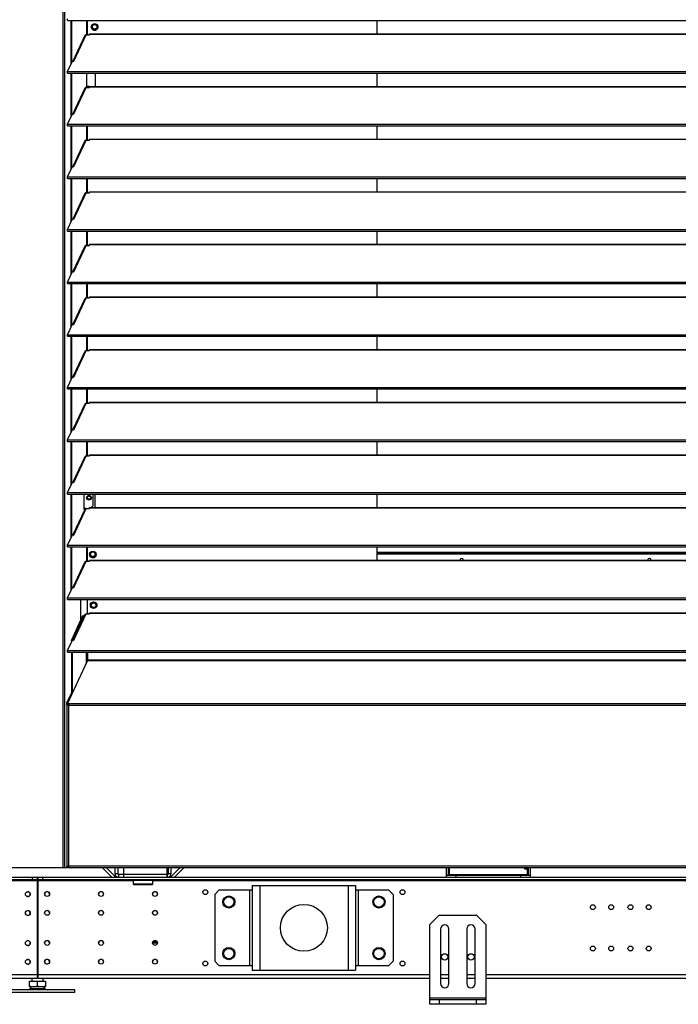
# Model space of a CAD drawing. Header units: millimetres. Extents: x 0 to 39823, y 0 to 11880.
# Tile 14 of 83: x 15198 to 15899, y 8747 to 9796. Entities that reach past the tile are written whole.
import ezdxf

# ---------------------------------------------------------------- set-up
doc = ezdxf.new("R2010")
doc.units = ezdxf.units.MM

msp = doc.modelspace()

# ---------------------------------------------------------------- linework, layer by layer
at = {"color": 7, "linetype": 'Continuous', "lineweight": 25, "ltscale": 20}
for p, q in [((15243.5, 10451.7), (15243.5, 8892.1)), ((15245.2, 10452.2), (15245.2, 8892.1)), ((15248.6, 9795), (15248.6, 9796.6)), ((15248.6, 9795), (16809.4, 9795)), ((15252.3, 9748.4), (15252.3, 9795)), ((15253.2, 9750.4), (15253.2, 9795)), ((15269, 9779.7), (15269, 9795)), ((15270, 9779.7), (15270, 9795)), ((15274.9, 9789.7), (15275.3, 9789.4)), ((15578.5, 9780.8), (15578.5, 9795)), ((15267, 9778.8), (15254.3, 9751.6)), ((15255.3, 9751.5), (15268.5, 9779.7)), ((15268.5, 9779.7), (15272, 9779.7)), ((15272, 9779.7), (15272, 9780.8)), ((15272, 9780.8), (16786, 9780.8)), ((15272, 9780.5), (16786, 9780.5)), ((15279.6, 9786.9), (15280.1, 9786.7)), ((15248.6, 9740.5), (15253.8, 9751.7)), ((15253.8, 9751.7), (15255.3, 9751.5)), ((15248.6, 9740.5), (16809.4, 9740.5)), ((15248.6, 9738.9), (15248.6, 9740.5)), ((15248.6, 9738.9), (16809.4, 9738.9)), ((15252.3, 9692.3), (15252.3, 9738.9)), ((15253.2, 9694.3), (15253.2, 9738.9)), ((15268.9, 9738.9), (15268.9, 9724.5)), ((15278, 9738.9), (15278, 9724.7)), ((15578.5, 9724.7), (15578.5, 9738.9)), ((15267, 9722.7), (15254.3, 9695.5)), ((15255.3, 9695.4), (15268.5, 9723.6)), ((15268.5, 9723.6), (15272, 9723.6)), ((15272, 9724.5), (15268.9, 9724.5)), ((15269, 9723.6), (15269, 9724.5)), ((15270, 9723.6), (15270, 9724.5)), ((15272, 9723.6), (15272, 9724.7)), ((15272, 9724.7), (16786, 9724.7)), ((15272, 9724.4), (16786, 9724.4)), ((15248.6, 9684.4), (15253.8, 9695.6)), ((15253.8, 9695.6), (15255.3, 9695.4)), ((15248.6, 9682.8), (15248.6, 9684.4)), ((15248.6, 9684.4), (16809.4, 9684.4)), ((15248.6, 9682.8), (16809.4, 9682.8)), ((15252.3, 9636.2), (15252.3, 9682.8)), ((15253.2, 9638.2), (15253.2, 9682.8)), ((15269, 9667.5), (15269, 9682.8)), ((15270, 9667.5), (15270, 9682.8)), ((15578.5, 9668.6), (15578.5, 9682.8)), ((15267, 9666.6), (15254.3, 9639.4)), ((15255.3, 9639.3), (15268.5, 9667.5)), ((15268.5, 9667.5), (15272, 9667.5)), ((15272, 9667.5), (15272, 9668.6)), ((15272, 9668.6), (16786, 9668.6)), ((15272, 9668.3), (16786, 9668.3)), ((15248.6, 9628.3), (15253.8, 9639.5)), ((15253.8, 9639.5), (15255.3, 9639.3)), ((15248.6, 9626.7), (15248.6, 9628.3)), ((15248.6, 9628.3), (16809.4, 9628.3)), ((15248.6, 9626.7), (16809.4, 9626.7)), ((15252.3, 9580.1), (15252.3, 9626.7)), ((15253.2, 9582.1), (15253.2, 9626.7)), ((15269, 9611.4), (15269, 9626.7)), ((15270, 9611.4), (15270, 9626.7)), ((15578.5, 9612.5), (15578.5, 9626.7)), ((15255.3, 9583.2), (15268.5, 9611.4)), ((15268.5, 9611.4), (15272, 9611.4)), ((15272, 9611.4), (15272, 9612.5)), ((15272, 9612.5), (16786, 9612.5)), ((15272, 9612.2), (16786, 9612.2)), ((15267, 9610.6), (15254.3, 9583.3)), ((15248.6, 9572.2), (15253.8, 9583.4)), ((15253.8, 9583.4), (15255.3, 9583.2)), ((15248.6, 9572.2), (16809.4, 9572.2)), ((15248.6, 9570.6), (15248.6, 9572.2)), ((15248.6, 9570.6), (16809.4, 9570.6)), ((15252.3, 9524), (15252.3, 9570.6)), ((15253.2, 9526.1), (15253.2, 9570.6)), ((15269, 9555.3), (15269, 9570.6)), ((15270, 9555.3), (15270, 9570.6)), ((15578.5, 9556.4), (15578.5, 9570.6)), ((15267, 9554.5), (15254.3, 9527.3)), ((15255.3, 9527.1), (15268.5, 9555.3)), ((15268.5, 9555.3), (15272, 9555.3)), ((15272, 9555.3), (15272, 9556.4)), ((15272, 9556.4), (16786, 9556.4)), ((15272, 9556.2), (16786, 9556.2)), ((15248.6, 9516.1), (15253.8, 9527.3)), ((15253.8, 9527.3), (15255.3, 9527.1)), ((15248.6, 9516.1), (16809.4, 9516.1)), ((15248.6, 9514.5), (15248.6, 9516.1)), ((15248.6, 9514.5), (16809.4, 9514.5)), ((15252.3, 9467.9), (15252.3, 9514.5)), ((15253.2, 9470), (15253.2, 9514.5)), ((15269, 9499.3), (15269, 9514.5)), ((15270, 9499.3), (15270, 9514.5)), ((15578.5, 9500.4), (15578.5, 9514.5)), ((15267, 9498.4), (15254.3, 9471.2)), ((15255.3, 9471), (15268.5, 9499.3)), ((15268.5, 9499.3), (15272, 9499.3)), ((15272, 9499.3), (15272, 9500.4)), ((15272, 9500.4), (16786, 9500.4)), ((15272, 9500.1), (16786, 9500.1)), ((15248.6, 9460), (15253.8, 9471.2)), ((15253.8, 9471.2), (15255.3, 9471)), ((15248.6, 9460), (16809.4, 9460)), ((15248.6, 9458.4), (15248.6, 9460)), ((15248.6, 9458.4), (16809.4, 9458.4)), ((15252.3, 9411.8), (15252.3, 9458.4)), ((15253.2, 9413.9), (15253.2, 9458.4)), ((15269, 9443.2), (15269, 9458.4)), ((15270, 9443.2), (15270, 9458.4)), ((15578.5, 9444.3), (15578.5, 9458.4)), ((15255.3, 9414.9), (15268.5, 9443.2)), ((15268.5, 9443.2), (15272, 9443.2)), ((15272, 9443.2), (15272, 9444.3)), ((15272, 9444.3), (16786, 9444.3)), ((15272, 9444), (16786, 9444)), ((15267, 9442.3), (15254.3, 9415.1)), ((15248.6, 9404), (15253.8, 9415.1)), ((15253.8, 9415.1), (15255.3, 9414.9)), ((15248.6, 9404), (16809.4, 9404)), ((15248.6, 9402.3), (15248.6, 9404)), ((15248.6, 9402.3), (16809.4, 9402.3)), ((15252.3, 9355.7), (15252.3, 9402.3)), ((15253.2, 9357.8), (15253.2, 9402.3)), ((15269, 9387.1), (15269, 9402.3)), ((15270, 9387.1), (15270, 9402.3)), ((15578.5, 9388.2), (15578.5, 9402.3)), ((15267, 9386.2), (15254.3, 9359)), ((15255.3, 9358.8), (15268.5, 9387.1)), ((15268.5, 9387.1), (15272, 9387.1)), ((15272, 9387.1), (15272, 9388.2)), ((15272, 9388.2), (16786, 9388.2)), ((15272, 9387.9), (16786, 9387.9)), ((15248.6, 9347.9), (15253.8, 9359.1)), ((15253.8, 9359.1), (15255.3, 9358.8)), ((15248.6, 9347.9), (16809.4, 9347.9)), ((15248.6, 9346.2), (15248.6, 9347.9)), ((15248.6, 9346.2), (16809.4, 9346.2)), ((15252.3, 9299.7), (15252.3, 9346.2)), ((15253.2, 9301.7), (15253.2, 9346.2)), ((15269, 9331), (15269, 9346.2)), ((15270, 9331), (15270, 9346.2)), ((15578.5, 9332.1), (15578.5, 9346.2)), ((15267, 9330.1), (15254.3, 9302.9)), ((15255.3, 9302.7), (15268.5, 9331)), ((15268.5, 9331), (15272, 9331)), ((15272, 9331), (15272, 9332.1)), ((15272, 9332.1), (16786, 9332.1)), ((15272, 9331.8), (16786, 9331.8)), ((15248.6, 9291.8), (15253.8, 9303)), ((15253.8, 9303), (15255.3, 9302.7)), ((15248.6, 9290.1), (15248.6, 9291.8)), ((15248.6, 9291.8), (16809.4, 9291.8)), ((15248.6, 9290.1), (16809.4, 9290.1)), ((15252.3, 9243.6), (15252.3, 9290.1)), ((15253.2, 9245.6), (15253.2, 9290.1)), ((15266.2, 9273.7), (15266.2, 9290.1)), ((15275.5, 9290.1), (15275.5, 9277.9)), ((15278, 9276), (15278, 9290.1)), ((15578.5, 9276), (15578.5, 9290.1)), ((15272, 9274.9), (15272, 9276)), ((15272, 9276), (16786, 9276)), ((15272, 9275.7), (16786, 9275.7)), ((15273.6, 9276), (15275.5, 9277.9)), ((15267, 9274), (15254.3, 9246.8)), ((15255.3, 9246.6), (15268.5, 9274.9)), ((15268.2, 9274.9), (15266.2, 9274.9)), ((15266.2, 9273.7), (15266.8, 9273.7)), ((15268.5, 9274.9), (15272, 9274.9)), ((15248.6, 9235.7), (15253.8, 9246.9)), ((15253.8, 9246.9), (15255.3, 9246.6)), ((15248.6, 9234.1), (15248.6, 9235.7)), ((15248.6, 9235.7), (16809.4, 9235.7)), ((15248.6, 9234.1), (16809.4, 9234.1)), ((15252.3, 9188.9), (15252.3, 9234.1)), ((15253.2, 9189.5), (15253.2, 9234.1)), ((15269, 9218.8), (15269, 9234.1)), ((15270, 9218.8), (15270, 9234.1)), ((15578.5, 9219.9), (15578.5, 9234.1)), ((15578.5, 9233.7), (15578.8, 9234.1)), ((15272.4, 9224.3), (15272.2, 9224.5)), ((15272.9, 9224.6), (15273.4, 9224.9)), ((15277.6, 9227.3), (15278.1, 9227.6)), ((15578.5, 9228.2), (16021.5, 9228.2)), ((15578.5, 9227), (16021.5, 9227)), ((16021.5, 9226.4), (15578.5, 9226.4)), ((15657.1, 9226.5), (15657.1, 9226.4)), ((15657.4, 9226.9), (15662.9, 9226.7)), ((15657.4, 9226.9), (15658.1, 9226.9)), ((15662.8, 9226.7), (15658.1, 9226.9)), ((15661.6, 9226.9), (15666.3, 9226.7)), ((15661.6, 9226.9), (15662.3, 9226.9)), ((15661.6, 9226.9), (15661.6, 9226.8)), ((15667.9, 9226.7), (15662.3, 9226.9)), ((15662.3, 9226.9), (15667.8, 9226.7)), ((15662.8, 9226.7), (15666.3, 9226.7)), ((15662.9, 9226.7), (15663, 9226.7)), ((15663, 9226.7), (15667.9, 9226.7)), ((15667.8, 9226.7), (15667.9, 9226.7)), ((15736.3, 9227), (15736.3, 9226.4)), ((15737.2, 9227), (15737.2, 9226.4)), ((15739.1, 9227), (15739.1, 9226.4)), ((15768.6, 9226.7), (15768.6, 9226.4)), ((15771.4, 9227), (15774.3, 9226.9)), ((15774.3, 9226.9), (15772.1, 9227)), ((15773, 9227), (15773, 9227)), ((15774.1, 9226.5), (15774.2, 9226.5)), ((15774.7, 9226.5), (15774.2, 9226.5)), ((15774.2, 9226.4), (15774.2, 9226.5)), ((15774.3, 9226.9), (15774.4, 9226.9)), ((15774.3, 9226.9), (15777.8, 9226.9)), ((15774.4, 9226.9), (15779.3, 9226.9)), ((15779.6, 9226.5), (15774.7, 9226.5)), ((15774.7, 9226.5), (15774.7, 9226.4)), ((15775.6, 9227), (15777.8, 9226.9)), ((15779.3, 9226.9), (15776.3, 9227)), ((15776.3, 9227), (15779.2, 9226.9)), ((15779.2, 9226.9), (15779.3, 9226.9)), ((15779.6, 9226.4), (15779.6, 9226.5)), ((15779.6, 9226.5), (15779.7, 9226.5)), ((15779.7, 9226.4), (15779.7, 9226.5)), ((15803.4, 9227), (15803.4, 9226.4)), ((15803.8, 9227), (15803.8, 9226.4)), ((15804.1, 9227), (15804.1, 9226.4)), ((15806.4, 9227), (15806.4, 9226.4)), ((15859.9, 9226.4), (15859.7, 9227)), ((15267, 9217.9), (15254.3, 9190.7)), ((15255.3, 9190.6), (15268.5, 9218.8)), ((15268.5, 9218.8), (15272, 9218.8)), ((15272, 9218.8), (15272, 9219.9)), ((15272, 9219.9), (16786, 9219.9)), ((15272, 9219.6), (16786, 9219.6)), ((15248.6, 9179.6), (15253.8, 9190.8)), ((15252.5, 9188), (15252.3, 9188.9)), ((15252.3, 9188.9), (15252.9, 9188.9)), ((15253.8, 9190.8), (15255.3, 9190.6)), ((15248.6, 9179.6), (16809.4, 9179.6)), ((15248.6, 9178), (15248.6, 9179.6)), ((15248.6, 9178), (16809.4, 9178)), ((15262.5, 9178), (15262.5, 9155.5)), ((15269.8, 9162.7), (15269.8, 9178)), ((15273.8, 9173.3), (15274.3, 9173)), ((15278.5, 9170.6), (15279, 9170.3)), ((15252.7, 9134.3), (15265, 9160.9)), ((15253.6, 9134.3), (15266, 9160.9)), ((15267, 9161.8), (15254.3, 9134.6)), ((15255.3, 9134.5), (15268.5, 9162.7)), ((15265, 9160.9), (15266.5, 9160.9)), ((15268.5, 9162.7), (15272, 9162.7)), ((15272, 9162.7), (15272, 9163.8)), ((15272, 9163.8), (16786, 9163.8)), ((15272, 9163.5), (16786, 9163.5)), ((15248.6, 9123.5), (15253.8, 9134.7)), ((15252.7, 9134.3), (15253.6, 9134.3)), ((15252.7, 9134.3), (15252.7, 9132.3)), ((15253.6, 9134.3), (15253.6, 9134.3)), ((15253.8, 9134.7), (15255.3, 9134.5)), ((15248.6, 9121.9), (15248.6, 9123.5)), ((15248.6, 9123.5), (16809.4, 9123.5)), ((15248.6, 9121.9), (16809.4, 9121.9)), ((15252.7, 9121.9), (15252.7, 9078.1)), ((15253.6, 9121.9), (15253.6, 9078.1)), ((15268.3, 9121.9), (15268.3, 9109.2)), ((15269.8, 9121.9), (15269.8, 9112.4)), ((15248.6, 9066.9), (15269.8, 9112.4)), ((16788.3, 9113.2), (15269.8, 9113.2)), ((16788.3, 9112.4), (15269.8, 9112.4)), ((15247.9, 9067.9), (15252.7, 9078.1)), ((15248.8, 9067.9), (15253.6, 9078.1)), ((15253.6, 9078.1), (15252.7, 9078.1)), ((15247.8, 9066), (15247.8, 8893.3)), ((15248.8, 9066), (15247.8, 9066)), ((15247.9, 9067.9), (15248.8, 9067.9)), ((15247.9, 9066.2), (15247.9, 9067.9)), ((15248.6, 9066.2), (15247.9, 9066.2)), ((15248, 9065.3), (16810, 9065.3)), ((16809.4, 9066.9), (15248.6, 9066.9)), ((15248.6, 9066.1), (15248.6, 9066.9)), ((15249.8, 9066.1), (15248.6, 9066.1)), ((15248.8, 9067.3), (15248.8, 9067.9)), ((15248.8, 9066.1), (15248.8, 9065.5)), ((15249.8, 8892.1), (15249.8, 9065.3)), ((15938, 8892.1), (10368.5, 8892.1)), ((15249.8, 8893.2), (15247.9, 8893.2)), ((15247.9, 8893.1), (15247.9, 8892.1)), ((15249.8, 8893.1), (15247.9, 8893.1)), ((15248.8, 8893.4), (15248.8, 8893.2)), ((15249.8, 8894.1), (15933.3, 8894.1)), ((15295.8, 8882.1), (15285.8, 8892.1)), ((15299.8, 8882.4), (15290.1, 8892.1)), ((15299, 8892.1), (15299, 8885.9)), ((15302, 8892.1), (15302, 8885.9)), ((15308.3, 8892.1), (15308.3, 8882.1)), ((15354.3, 8892.1), (15354.3, 8882.1)), ((15356, 8885.9), (15356, 8892.1)), ((15368.4, 8892.1), (15358.7, 8882.4)), ((15359, 8885.9), (15359, 8892.1)), ((15372.6, 8892.1), (15362.6, 8882.1)), ((15652.4, 8884.3), (15652.4, 8892.1)), ((15654.4, 8884.3), (15654.4, 8892.1)), ((15655.2, 8892.1), (15655.2, 8884.1)), ((15735.4, 8892.1), (15735.4, 8891.1)), ((15735.4, 8891.1), (15739.4, 8891.1)), ((15738.6, 8884.1), (15738.6, 8891.1)), ((15739.4, 8892.1), (15739.4, 8884.3)), ((15741.4, 8892.1), (15741.4, 8884.3)), ((13591.8, 8882.1), (15216.3, 8882.1)), ((15216.3, 8879.1), (13591.8, 8879.1)), ((15216.3, 8878.3), (15114, 8878.3)), ((15211.3, 8879.1), (15211.3, 8882.1)), ((15216.3, 8882.1), (15216.3, 8774.1)), ((15216.3, 8881.9), (15216.8, 8881.9)), ((15216.3, 8878.9), (15216.8, 8878.9)), ((15216.8, 8878.6), (15216.3, 8878.6)), ((15216.8, 8882.1), (16780.2, 8882.1)), ((15216.8, 8882.1), (15216.8, 8774.1)), ((16755.7, 8879.1), (15216.8, 8879.1)), ((15319, 8878.3), (15216.8, 8878.3)), ((15221.8, 8882.1), (15221.8, 8879.1)), ((15299, 8885.9), (15302, 8885.9)), ((15299.8, 8882.4), (15299.5, 8882.1)), ((15302.8, 8885.1), (15302.8, 8882.1)), ((15302.8, 8885.1), (15308.3, 8885.1)), ((15354.3, 8884.9), (15308.3, 8884.9)), ((15319, 8874.1), (15319, 8879.1)), ((15339, 8878.6), (15319, 8878.6)), ((15326, 8879.1), (15326, 8878.6)), ((15332, 8878.6), (15332, 8879.1)), ((15339, 8879.1), (15339, 8874.1)), ((15920.4, 8878.3), (15339, 8878.3)), ((15354.3, 8885.1), (15355.2, 8885.1)), ((15355.2, 8882.1), (15355.2, 8885.1)), ((15356, 8885.9), (15359, 8885.9)), ((15358.7, 8882.4), (15359, 8882.1)), ((15654.4, 8884.3), (15652.4, 8884.3)), ((15652.4, 8882.1), (15652.4, 8884.1)), ((15652.4, 8884.1), (15741.4, 8884.1)), ((15654.4, 8884.9), (15739.4, 8884.9)), ((15662.4, 8884.1), (15662.4, 8882.1)), ((15731.4, 8882.1), (15731.4, 8884.1)), ((15739.4, 8884.3), (15741.4, 8884.3)), ((15741.4, 8884.1), (15741.4, 8882.1)), ((15216.8, 8874.6), (15216.3, 8874.6)), ((15339, 8874.6), (15319, 8874.6)), ((15319, 8874.1), (15339, 8874.1)), ((15409.9, 8868.1), (15405.4, 8863.6)), ((15445.4, 8868.1), (15409.9, 8868.1)), ((15442.4, 8868.1), (15442.4, 8788.1)), ((15445.4, 8873.1), (15445.4, 8783.1)), ((15445.4, 8873.1), (15555.4, 8873.1)), ((15453.4, 8873.1), (15453.4, 8783.1)), ((15547.4, 8873.1), (15547.4, 8783.1)), ((15555.4, 8873.1), (15555.4, 8783.1)), ((15590.9, 8868.1), (15555.4, 8868.1)), ((15558.4, 8868.1), (15558.4, 8788.1)), ((15595.4, 8863.6), (15590.9, 8868.1)), ((15405.4, 8863.6), (15405.4, 8792.6)), ((15595.4, 8863.6), (15595.4, 8792.6)), ((15644.4, 8841.6), (15634.4, 8831.6)), ((15644.4, 8841.6), (15684.4, 8841.6)), ((15694.4, 8831.6), (15684.4, 8841.6)), ((15634.4, 8746.6), (15634.4, 8831.6)), ((15645.9, 8826.6), (15645.9, 8768.6)), ((15654.9, 8768.6), (15654.9, 8826.6)), ((15673.9, 8826.6), (15673.9, 8768.6)), ((15682.9, 8768.6), (15682.9, 8826.6)), ((15694.4, 8831.6), (15694.4, 8746.6)), ((15343.9, 8813.3), (15339.6, 8813.3)), ((15344.3, 8811.7), (15339.2, 8811.7)), ((15405.4, 8792.6), (15409.9, 8788.1)), ((15590.9, 8788.1), (15595.4, 8792.6)), ((15205.5, 8789.6), (15207.6, 8789.6)), ((15205.5, 8789.6), (15205.5, 8789.3)), ((15225.9, 8789.6), (15227.5, 8789.6)), ((15227.5, 8789.6), (15227.5, 8789.5)), ((15409.9, 8788.1), (15445.4, 8788.1)), ((15445.4, 8783.1), (15555.4, 8783.1)), ((15555.4, 8788.1), (15590.9, 8788.1)), ((15216.3, 8777.9), (14996.3, 8777.9)), ((15216.3, 8774.1), (14996.3, 8774.1)), ((15210.5, 8774.1), (15210.5, 8771.1)), ((15216.3, 8781.2), (15216.8, 8781.2)), ((15216.3, 8777.2), (15216.8, 8777.2)), ((15634.4, 8777.9), (15216.8, 8777.9)), ((15634.4, 8774.1), (15216.8, 8774.1)), ((15222.5, 8771.1), (15222.5, 8774.1)), ((15654.9, 8777.9), (15645.9, 8777.9)), ((15654.9, 8774.1), (15645.9, 8774.1)), ((15682.9, 8777.9), (15673.9, 8777.9)), ((15682.9, 8774.1), (15673.9, 8774.1)), ((16172.4, 8777.9), (15694.4, 8777.9)), ((16172.4, 8774.1), (15694.4, 8774.1)), ((15256.5, 8762.1), (15176.5, 8762.1)), ((15208, 8771.1), (15225, 8771.1)), ((15208, 8765.4), (15208, 8771.1)), ((15208, 8765.4), (15208.5, 8765.1)), ((15224.7, 8763.1), (15208.3, 8763.1)), ((15224.5, 8765.1), (15208.5, 8765.1)), ((15216.5, 8766.1), (15216.5, 8771.1)), ((15224.5, 8765.1), (15225, 8765.4)), ((15225, 8771.1), (15225, 8765.4)), ((15256.5, 8759.1), (15256.5, 8762.1)), ((15256.5, 8759.1), (15176.5, 8759.1)), ((15634.4, 8753.6), (15694.4, 8753.6)), ((15634.4, 8751.6), (15694.4, 8751.6)), ((15644.4, 8751.6), (15644.4, 8746.6)), ((15684.4, 8746.6), (15684.4, 8751.6)), ((15694.4, 8746.6), (15634.4, 8746.6))]:
    msp.add_line(p, q, dxfattribs=at)
at = {"color": 7, "linetype": 'Continuous', "lineweight": 25, "ltscale": 20, "flags": 128}
for points in [[(15657.1, 9226.5), (15657.2, 9226.7), (15657.2, 9226.8), (15657.3, 9226.9), (15657.4, 9226.9)], [(15661.6, 9226.4), (15659.6, 9226.4), (15657.1, 9226.5)], [(15662.8, 9226.4), (15662.8, 9226.5), (15662.8, 9226.6), (15662.9, 9226.7), (15663, 9226.7)], [(15774.1, 9226.5), (15771, 9226.6), (15768.6, 9226.7)], [(15774.2, 9226.5), (15774.2, 9226.7), (15774.3, 9226.8), (15774.3, 9226.9), (15774.4, 9226.9)], [(15827.4, 9226.4), (15827.4, 9226.6), (15827.6, 9227)], [(15828.1, 9227), (15828.1, 9226.9), (15827.9, 9226.4)], [(15834.5, 9226.4), (15834.6, 9226.5), (15834.9, 9227)], [(15835.5, 9227), (15835.5, 9226.9), (15835.1, 9226.4)], [(15852.7, 9226.4), (15852.6, 9226.5), (15852.3, 9227)], [(15852.9, 9227), (15853.2, 9226.6), (15853.3, 9226.4)], [(15860.2, 9227), (15860.5, 9226.4), (15860.5, 9226.4)], [(15247.9, 8893.2), (15247.8, 8893.3), (15247.9, 8893.5), (15248.3, 8893.7), (15248.8, 8893.8), (15249.5, 8894), (15249.8, 8894.1)], [(15248.8, 8893.2), (15248.8, 8893.4), (15248.9, 8893.5), (15249.1, 8893.7), (15249.4, 8893.9), (15249.8, 8894.1)]]:
    msp.add_lwpolyline(points, dxfattribs=at)
at = {"color": 7, "linetype": 'Continuous', "lineweight": 25, "ltscale": 400}
for centre, radius in [((15277.5, 9788), 3.5), ((15277.5, 9788.2), 3), ((15277.5, 9788.2), 2.46), ((15271.5, 9286.4), 2.5), ((15271.5, 9286.4), 2), ((15271.5, 9286.4), 1.62), ((15275.5, 9225.9), 3.5), ((15275.5, 9226.1), 3), ((15275.5, 9226.1), 2.46), ((15276.4, 9171.8), 3.5), ((15276.4, 9171.8), 3), ((15276.4, 9171.8), 2.46), ((15206.3, 8863.9), 2.6), ((15226.8, 8864.1), 2.6), ((15284.3, 8864.1), 2.6), ((15341.8, 8864.1), 2.6), ((15395.4, 8866.1), 2.6), ((15605.4, 8866.1), 2.6), ((15420.4, 8855.6), 6.5), ((15420.4, 8855.6), 5.5), ((15580.4, 8855.6), 6.5), ((15580.4, 8855.6), 5.5), ((15206.3, 8843.9), 2.6), ((15226.8, 8844.1), 2.6), ((15284.3, 8844.1), 2.6), ((15341.8, 8844.1), 2.6), ((15500.4, 8828.1), 25), ((15808.3, 8850.1), 2.6), ((15827.8, 8850.1), 2.6), ((15848.3, 8850.1), 2.6), ((15867.7, 8850.1), 2.6), ((15206.3, 8811.8), 2.6), ((15226.8, 8812), 2.6), ((15284.3, 8812), 2.6), ((15341.8, 8812), 2.6), ((15420.4, 8800.6), 6.5), ((15420.4, 8800.6), 5.5), ((15580.4, 8800.6), 6.5), ((15580.4, 8800.6), 5.5), ((15808.3, 8806.1), 2.6), ((15827.8, 8806.1), 2.6), ((15848.3, 8806.1), 2.6), ((15867.7, 8806.1), 2.6), ((15206.3, 8791.8), 2.6), ((15226.8, 8792), 2.6), ((15284.3, 8792), 2.6), ((15341.8, 8792), 2.6), ((15395.4, 8790.1), 2.6), ((15605.4, 8790.1), 2.6), ((15650.4, 8797.1), 3.4), ((15678.4, 8797.1), 3.4)]:
    msp.add_circle(centre, radius, dxfattribs=at)
for centre, radius, start, end in [((15268.4, 9778.1), 1.58, 85.0945, 154.0641), ((15277.5, 9788.2), 3.6, 215.925, 326.0388), ((15255.3, 9750.6), 1.39, 77.8564, 136.0945), ((15268.4, 9722), 1.58, 85.0945, 154.0641), ((15255.3, 9694.6), 1.39, 77.8564, 136.0945), ((15268.4, 9666), 1.58, 85.0945, 154.0641), ((15255.3, 9638.5), 1.39, 77.8564, 136.0945), ((15268.4, 9609.9), 1.58, 85.0945, 154.0641), ((15255.3, 9582.4), 1.39, 77.8564, 136.0945), ((15268.4, 9553.8), 1.58, 85.0945, 154.0641), ((15255.3, 9526.3), 1.39, 77.8564, 136.0945), ((15268.4, 9497.7), 1.58, 85.0945, 154.0641), ((15255.3, 9470.2), 1.39, 77.8564, 136.0945), ((15268.4, 9441.6), 1.58, 85.0945, 154.0641), ((15255.3, 9414.1), 1.39, 77.8564, 136.0945), ((15268.4, 9385.5), 1.58, 85.0945, 154.0641), ((15255.3, 9358), 1.39, 77.8564, 136.0945), ((15268.4, 9329.4), 1.58, 85.0945, 154.0641), ((15255.3, 9301.9), 1.39, 77.8564, 136.0945), ((15268.4, 9273.3), 1.58, 85.0945, 154.0641), ((15255.3, 9245.8), 1.39, 77.8564, 136.0945), ((15275.5, 9226.1), 3.6, 210, 319.7617), ((15662.9, 9226.4), 0.339, 358.9128, 83.9358), ((15667.9, 9226.3), 0.381, 5.5855, 88.1614), ((15667.8, 9226.4), 0.339, 358.9127, 83.9359), ((15769, 9226.8), 0.418, 143.132, 186.5246), ((15774.4, 9226.6), 0.356, 355.4862, 82.6901), ((15779.3, 9226.5), 0.381, 0, 88.1614), ((15779.3, 9226.6), 0.356, 355.4861, 82.6902), ((15268.4, 9217.2), 1.58, 85.0945, 154.0641), ((15668.4, 9219.6), 2.05, 9.2635, 170.7365), ((15868.4, 9219.6), 2.05, 9.2635, 170.7365), ((15255.3, 9189.7), 1.39, 77.8564, 136.0945), ((15268.4, 9161.1), 1.58, 85.0945, 154.0641), ((15255.3, 9133.7), 1.39, 77.8564, 136.0945), ((15289.4, 9062.8), 39.7, 173.9807, 176.3511), ((15302.8, 8885.9), 3.8, 180, 270), ((15300.5, 8883.1), 1, 225, 270), ((15302.8, 8885.9), 0.8, 180, 270), ((15355.2, 8885.9), 0.8, 270, 0), ((15355.2, 8885.9), 3.8, 270, 0), ((15358, 8883.1), 1, 270, 315), ((15206.3, 8863.9), 2.6, 270.0552, 89.9448), ((15226.8, 8863.9), 2.6, 2.2042, 177.7958), ((15284.3, 8863.9), 2.6, 2.2042, 177.7958), ((15341.8, 8863.9), 2.6, 2.2042, 177.7958), ((15206.3, 8843.9), 2.6, 270.0538, 89.9473), ((15226.8, 8843.9), 2.6, 2.2042, 177.7958), ((15284.3, 8843.9), 2.6, 2.2042, 177.7958), ((15341.8, 8843.9), 2.6, 2.2042, 177.7958), ((15650.4, 8826.6), 4.5, 0, 180), ((15678.4, 8826.6), 4.5, 0, 180), ((15206.3, 8811.8), 2.6, 270.0538, 89.9455), ((15226.8, 8811.8), 2.6, 2.2042, 177.7958), ((15284.3, 8811.8), 2.6, 2.2042, 177.7958), ((15341.8, 8811.8), 2.6, 2.2042, 177.7958), ((15206.3, 8791.8), 2.6, 270.0757, 89.9295), ((15226.8, 8791.8), 2.6, 2.2042, 177.7958), ((15284.3, 8791.8), 2.6, 2.2042, 177.7958), ((15341.8, 8791.8), 2.6, 2.2042, 177.7958), ((15206.3, 8764.6), 2.5, 270, 325.0151), ((15212.3, 8778.1), 12.7, 250.3901, 289.6099), ((15216.5, 8757.4), 10, 129.9415, 145.0151), ((15220.8, 8778.1), 12.7, 250.3901, 289.6099), ((15216.5, 8757.4), 10, 34.9849, 50.0585), ((15226.8, 8764.6), 2.5, 214.9849, 270), ((15650.4, 8768.6), 4.5, 180, 0), ((15678.4, 8768.6), 4.5, 180, 0)]:
    msp.add_arc(centre, radius, start, end, dxfattribs=at)
for major_axis, ratio, start_param, end_param in [((2, 0), 0.350104, 2.827433, 3.141593), ((2, 0), 0.700208, 3.141593, 3.665191), ((1, 0), 0.700208, 2.970895, 3.141593), ((0, 1.4), 0.714074, 1.570796, 2.094395)]:
    msp.add_ellipse((15249.8, 9066), major_axis=major_axis, ratio=ratio, start_param=start_param, end_param=end_param, dxfattribs=at)

doc.saveas('drawing.dxf')
